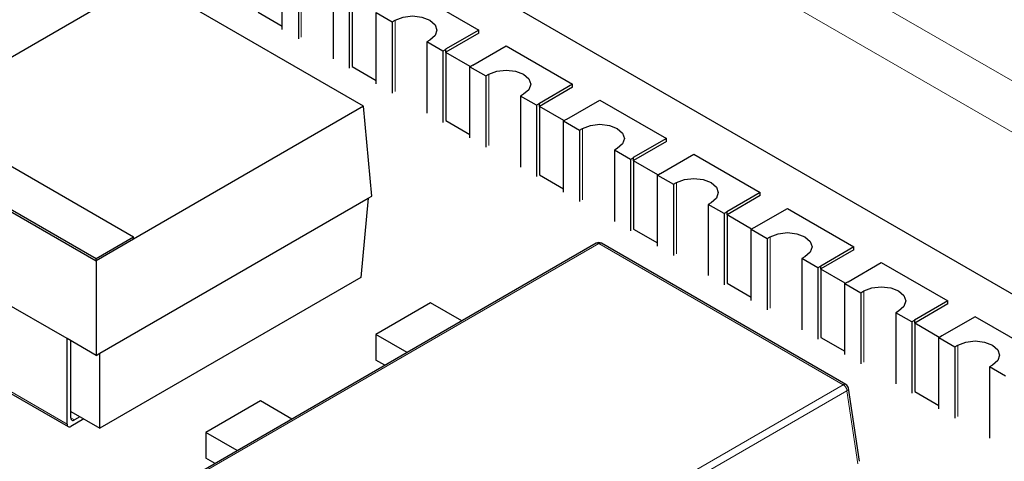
# Model space of a CAD drawing. Header units: millimetres. Extents: x 95 to 199, y 62 to 150.
# Tile 34 of 37: x 167.46 to 176.89, y 119.23 to 123.45. Entities that reach past the tile are written whole.
import ezdxf

# ---------------------------------------------------------------- set-up
doc = ezdxf.new("R2010")
doc.units = ezdxf.units.MM
doc.linetypes.add('PHANTOM', pattern=[12.7, 6.35, -1.27, 1.27, -1.27, 1.27, -1.27])

msp = doc.modelspace()

# ---------------------------------------------------------------- linework, layer by layer
at = {"color": 8, "linetype": 'PHANTOM', "lineweight": 18}
for p, q in [((178.9219, 121.7387), (168.0324, 128.025)), ((178.9219, 121.2488), (167.6082, 127.7801)), ((170.1573, 123.2874), (170.1573, 123.9692)), ((171.0553, 122.769), (171.0553, 123.4508)), ((171.9533, 122.2506), (171.9533, 122.9324)), ((172.8514, 121.7322), (172.8514, 122.414)), ((173.7494, 121.2138), (173.7494, 121.8956)), ((174.6474, 120.6953), (174.6474, 121.3772)), ((173.0062, 121.3127), (168.5862, 118.7611)), ((175.3474, 119.9612), (173.0062, 121.3127)), ((175.5454, 120.1769), (175.5454, 120.8587)), ((166.2974, 120.5168), (167.9139, 119.5837)), ((176.4435, 119.6585), (176.4435, 120.3403)), ((170.9273, 117.4096), (175.3474, 119.9612)), ((175.3826, 119.9036), (170.9625, 117.352)), ((175.4883, 119.206), (175.3826, 119.9036)), ((167.9498, 119.6459), (167.9857, 119.6251))]:
    msp.add_line(p, q, dxfattribs=at)
at = {"color": 7, "linetype": 'Continuous', "lineweight": 25}
for p, q in [((178.9219, 119.6974), (167.6082, 126.2287)), ((169.9752, 123.3599), (169.9752, 124.0417)), ((170.129, 123.9529), (170.129, 123.2711)), ((166.4743, 122.5752), (168.6592, 123.8365)), ((170.7543, 122.6271), (168.6592, 123.8365)), ((170.4613, 123.7611), (170.4613, 123.0793)), ((171.2215, 123.7223), (171.8579, 123.3549)), ((170.6151, 123.6723), (170.6151, 122.9905)), ((170.6434, 123.66), (170.6434, 123.0068)), ((169.7454, 123.5252), (169.9752, 123.3925)), ((170.8732, 123.5233), (171.027, 123.4345)), ((170.8732, 122.8415), (170.8732, 123.5233)), ((171.027, 123.4345), (171.0553, 123.4508)), ((171.027, 123.4345), (171.027, 122.7527)), ((171.8579, 123.3549), (171.5397, 123.1712)), ((171.8579, 123.3263), (171.8579, 123.3549)), ((171.3876, 123.259), (171.3594, 123.2426)), ((171.5132, 123.1539), (171.3594, 123.2426)), ((171.3594, 123.2426), (171.3594, 122.5608)), ((171.8579, 123.3263), (171.5414, 123.1437)), ((171.5414, 123.1702), (171.5132, 123.1539)), ((171.5132, 123.1539), (171.5132, 122.472)), ((171.5397, 123.1712), (171.5414, 123.1702)), ((171.5414, 123.1416), (171.5414, 123.1702)), ((171.8013, 123.0202), (172.1195, 123.2039)), ((172.1195, 123.2039), (172.7559, 122.8365)), ((171.7748, 123.0069), (171.5414, 123.1416)), ((171.5414, 123.1416), (171.5414, 122.4884)), ((170.6434, 123.0068), (170.8732, 122.8741)), ((171.7713, 123.0049), (171.7995, 123.0212)), ((171.7713, 123.0049), (171.925, 122.9161)), ((171.7713, 122.3231), (171.7713, 123.0049)), ((171.7995, 123.0212), (171.8013, 123.0202)), ((171.925, 122.9161), (171.9533, 122.9324)), ((171.925, 122.9161), (171.925, 122.2343)), ((172.7559, 122.8365), (172.4377, 122.6528)), ((172.7559, 122.8079), (172.4395, 122.6252)), ((172.7559, 122.8079), (172.7559, 122.8365)), ((172.2857, 122.7406), (172.2574, 122.7242)), ((172.4112, 122.6354), (172.2574, 122.7242)), ((172.2574, 122.7242), (172.2574, 122.0424)), ((172.6993, 122.5018), (173.0175, 122.6854)), ((173.0175, 122.6854), (173.6539, 122.3181)), ((166.4564, 122.5856), (168.5515, 121.3761)), ((170.7543, 122.6271), (168.5515, 121.3554)), ((170.8325, 121.7663), (170.7543, 122.6271)), ((172.4395, 122.6518), (172.4112, 122.6354)), ((172.4112, 122.6354), (172.4112, 121.9536)), ((172.4377, 122.6528), (172.4395, 122.6518)), ((172.4395, 122.6232), (172.4395, 122.6518)), ((172.6728, 122.4885), (172.4395, 122.6232)), ((172.4395, 122.6232), (172.4395, 121.97)), ((171.5414, 122.4884), (171.7713, 122.3557)), ((172.6693, 122.4864), (172.6976, 122.5028)), ((172.6693, 122.4864), (172.8231, 122.3977)), ((172.6693, 121.8046), (172.6693, 122.4864)), ((172.6976, 122.5028), (172.6993, 122.5018)), ((172.8231, 122.3977), (172.8514, 122.414)), ((172.8231, 122.3977), (172.8231, 121.7159)), ((166.0972, 122.3782), (168.1923, 121.1688)), ((166.0972, 122.3575), (168.1923, 121.148)), ((173.6539, 122.3181), (173.3357, 122.1344)), ((173.6539, 122.2895), (173.6539, 122.3181)), ((173.1837, 122.2221), (173.1554, 122.2058)), ((173.3092, 122.117), (173.1554, 122.2058)), ((173.1554, 122.2058), (173.1554, 121.524)), ((173.6539, 122.2895), (173.3375, 122.1068)), ((173.3375, 122.1333), (173.3092, 122.117)), ((173.3092, 122.117), (173.3092, 121.4352)), ((173.3357, 122.1344), (173.3375, 122.1333)), ((173.3375, 122.1048), (173.3375, 122.1333)), ((173.5974, 121.9833), (173.9156, 122.167)), ((173.9156, 122.167), (174.552, 121.7996)), ((173.5708, 121.9701), (173.3375, 122.1048)), ((173.3375, 122.1048), (173.3375, 121.4515)), ((172.4395, 121.97), (172.6693, 121.8373)), ((173.5673, 121.968), (173.5956, 121.9844)), ((173.5673, 121.968), (173.7211, 121.8792)), ((173.5673, 121.2862), (173.5673, 121.968)), ((173.5956, 121.9844), (173.5974, 121.9833)), ((173.7211, 121.8792), (173.7494, 121.8956)), ((173.7211, 121.8792), (173.7211, 121.1974)), ((168.2282, 120.2629), (170.7965, 121.7456)), ((170.7965, 121.7456), (170.7278, 120.9886)), ((170.7965, 121.7456), (170.8325, 121.7663)), ((174.552, 121.7996), (174.2338, 121.616)), ((174.552, 121.7711), (174.2355, 121.5884)), ((174.552, 121.7711), (174.552, 121.7996)), ((174.0817, 121.7037), (174.0534, 121.6874)), ((174.2072, 121.5986), (174.0534, 121.6874)), ((174.0534, 121.6874), (174.0534, 121.0056)), ((174.4954, 121.4649), (174.8136, 121.6486)), ((174.8136, 121.6486), (175.45, 121.2812)), ((174.2355, 121.6149), (174.2072, 121.5986)), ((174.2072, 121.5986), (174.2072, 120.9168)), ((174.2338, 121.616), (174.2355, 121.6149)), ((174.2355, 121.5864), (174.2355, 121.6149)), ((174.4689, 121.4516), (174.2355, 121.5864)), ((174.2355, 121.5864), (174.2355, 120.9331)), ((173.3375, 121.4515), (173.5673, 121.3189)), ((174.4653, 121.4496), (174.4936, 121.4659)), ((174.4653, 121.4496), (174.6191, 121.3608)), ((174.4653, 120.7678), (174.4653, 121.4496)), ((174.4936, 121.4659), (174.4954, 121.4649)), ((168.1923, 121.1688), (168.5515, 121.3761)), ((168.5515, 121.3554), (168.1923, 121.148)), ((168.5515, 121.3554), (168.5515, 121.3761)), ((174.6191, 121.3608), (174.6474, 121.3772)), ((174.6191, 121.3608), (174.6191, 120.679)), ((167.9139, 120.4029), (166.2974, 121.3361)), ((172.9812, 121.3152), (168.5612, 118.7636)), ((175.3724, 119.9637), (173.0312, 121.3152)), ((175.45, 121.2812), (175.1318, 121.0975)), ((175.45, 121.2526), (175.45, 121.2812)), ((168.1923, 121.148), (168.1923, 121.1688)), ((174.9797, 121.1853), (174.9515, 121.169)), ((175.1053, 121.0802), (174.9515, 121.169)), ((174.9515, 121.169), (174.9515, 120.4872)), ((175.45, 121.2526), (175.1335, 121.07)), ((168.1923, 121.148), (168.1923, 120.2422)), ((175.1335, 121.0965), (175.1053, 121.0802)), ((175.1053, 121.0802), (175.1053, 120.3984)), ((175.1318, 121.0975), (175.1335, 121.0965)), ((175.1335, 121.0679), (175.1335, 121.0965)), ((175.3934, 120.9465), (175.7116, 121.1302)), ((175.7116, 121.1302), (176.348, 120.7628)), ((170.7278, 120.9886), (168.2282, 119.5456)), ((175.3669, 120.9332), (175.1335, 121.0679)), ((175.1335, 121.0679), (175.1335, 120.4147)), ((174.2355, 120.9331), (174.4653, 120.8005)), ((175.3634, 120.9312), (175.3916, 120.9475)), ((175.3634, 120.9312), (175.5172, 120.8424)), ((175.3634, 120.2494), (175.3634, 120.9312)), ((175.3916, 120.9475), (175.3934, 120.9465)), ((175.5172, 120.8424), (175.5454, 120.8587)), ((175.5172, 120.8424), (175.5172, 120.1606)), ((171.394, 120.7448), (170.8708, 120.4427)), ((171.6936, 120.5718), (171.394, 120.7448)), ((176.348, 120.7628), (176.0298, 120.5791)), ((176.348, 120.7342), (176.0316, 120.5516)), ((176.348, 120.7342), (176.348, 120.7628)), ((175.8778, 120.6669), (175.8495, 120.6505)), ((176.0033, 120.5618), (175.8495, 120.6505)), ((175.8495, 120.6505), (175.8495, 119.9687)), ((176.6096, 120.6118), (176.2914, 120.4281)), ((177.246, 120.2444), (176.6096, 120.6118)), ((176.0316, 120.5781), (176.0033, 120.5618)), ((176.0033, 120.5618), (176.0033, 119.88)), ((176.0298, 120.5791), (176.0316, 120.5781)), ((176.0316, 120.5495), (176.0316, 120.5781)), ((176.2649, 120.4148), (176.0316, 120.5495)), ((176.0316, 120.5495), (176.0316, 119.8963)), ((166.3079, 120.4936), (167.9244, 119.5604)), ((170.8708, 120.4427), (170.8708, 120.1977)), ((171.1703, 120.2698), (170.8708, 120.4427)), ((175.1335, 120.4147), (175.3634, 120.282)), ((176.2614, 120.4128), (176.2897, 120.4291)), ((176.2614, 120.4128), (176.4152, 120.324)), ((176.2614, 119.731), (176.2614, 120.4128)), ((176.2914, 120.4281), (176.2897, 120.4291)), ((168.1923, 120.2422), (167.9139, 120.4029)), ((167.9139, 119.5837), (167.9139, 120.4029)), ((167.9498, 119.6459), (167.9498, 120.3822)), ((176.4152, 120.324), (176.4435, 120.3403)), ((176.4152, 120.324), (176.4152, 119.6422)), ((168.1923, 120.2422), (168.2282, 120.2629)), ((168.2282, 119.5456), (168.2282, 120.2629)), ((170.9581, 120.1473), (170.8708, 120.1977)), ((176.7758, 120.1485), (176.7475, 120.1321)), ((176.9013, 120.0433), (176.7475, 120.1321)), ((176.7475, 120.1321), (176.7475, 119.4503)), ((175.5027, 119.2288), (175.3968, 119.9279)), ((176.0316, 119.8963), (176.2614, 119.7636)), ((169.7677, 119.8059), (169.2444, 119.5038)), ((170.0672, 119.633), (169.7677, 119.8059)), ((167.9498, 119.7063), (168.2282, 119.5456)), ((168.074, 119.6346), (167.9498, 119.5629)), ((168.038, 119.6554), (167.9857, 119.6251)), ((169.2444, 119.5038), (169.2444, 119.2589)), ((169.544, 119.3309), (169.2444, 119.5038)), ((169.3318, 119.2084), (169.2444, 119.2589))]:
    msp.add_line(p, q, dxfattribs=at)
at = {"color": 7, "linetype": 'Continuous', "lineweight": 25, "flags": 128}
for points in [[(171.0553, 123.4508), (171.1315, 123.4802), (171.2215, 123.4906), (171.3114, 123.4802), (171.3876, 123.4508), (171.4386, 123.4068), (171.4565, 123.3549), (171.4386, 123.303), (171.3876, 123.259)], [(171.9533, 122.9324), (172.0296, 122.9618), (172.1195, 122.9721), (172.2094, 122.9618), (172.2857, 122.9324), (172.3366, 122.8884), (172.3545, 122.8365), (172.3366, 122.7846), (172.2857, 122.7406)], [(172.8514, 122.414), (172.9276, 122.4434), (173.0175, 122.4537), (173.1075, 122.4434), (173.1837, 122.414), (173.2346, 122.37), (173.2525, 122.3181), (173.2346, 122.2661), (173.1837, 122.2221)], [(173.7494, 121.8956), (173.8256, 121.925), (173.9156, 121.9353), (174.0055, 121.925), (174.0817, 121.8956), (174.1327, 121.8516), (174.1506, 121.7996), (174.1327, 121.7477), (174.0817, 121.7037)], [(174.6474, 121.3772), (174.7236, 121.4066), (174.8136, 121.4169), (174.9035, 121.4066), (174.9797, 121.3772), (175.0307, 121.3331), (175.0486, 121.2812), (175.0307, 121.2293), (174.9797, 121.1853)], [(175.5454, 120.8587), (175.6217, 120.8881), (175.7116, 120.8985), (175.8015, 120.8881), (175.8778, 120.8587), (175.9287, 120.8147), (175.9466, 120.7628), (175.9287, 120.7109), (175.8778, 120.6669)], [(176.4435, 120.3403), (176.5197, 120.3697), (176.6096, 120.38), (176.6996, 120.3697), (176.7758, 120.3403), (176.8267, 120.2963), (176.8446, 120.2444), (176.8267, 120.1925), (176.7758, 120.1485)]]:
    msp.add_lwpolyline(points, dxfattribs=at)
at = {"color": 7, "linetype": 'Continuous', "lineweight": 25}
for centre, radius, start, end in [((173.0062, 121.2719), 0.05, 60.00269, 119.99731), ((175.3474, 119.9204), 0.05, 8.61629, 60.00269), ((167.9358, 119.5801), 0.0222, 170.78596, 309.20329), ((167.9717, 119.6423), 0.0222, 170.78596, 309.20329)]:
    msp.add_arc(centre, radius, start, end, dxfattribs=at)
at = {"color": 8, "linetype": 'PHANTOM', "lineweight": 18}
for centre, radius, start, end in [((172.9917, 121.2934), 0.0242, 53.10272, 115.58683), ((173.0208, 121.2926), 0.0249, 65.32864, 125.98182), ((175.362, 119.9411), 0.0249, 65.32864, 125.98182), ((175.3053, 119.8959), 0.0777, 5.689, 57.19914), ((175.371, 119.9267), 0.0258, 296.62252, 2.65244)]:
    msp.add_arc(centre, radius, start, end, dxfattribs=at)

doc.saveas('drawing.dxf')
